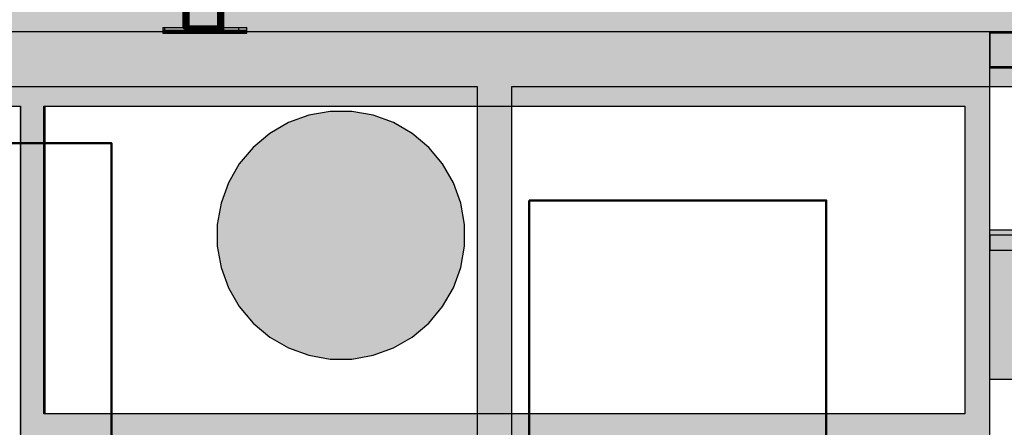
# Model space of a CAD drawing. Header units: metres. Extents: x -1 to 430, y -6 to 31.
# Tile 150 of 169: x 415.488 to 417.476, y 23.512 to 24.334. Entities that reach past the tile are written whole.
import ezdxf

# ---------------------------------------------------------------- set-up
doc = ezdxf.new("R2010")
doc.units = ezdxf.units.M
doc.linetypes.add('CONTINUA', pattern=[0])
for name, color, linetype, lineweight in [('3D P1 MURS EXISTENTS', 7, 'CONTINUA', 25), ('3D P1 MURS NOUS', 7, 'CONTINUA', 25), ('3D P1 PILAR', 7, 'CONTINUA', 25), ('3D P2 MURS', 7, 'CONTINUA', 25), ('3D P2 MURS NOUS', 7, 'CONTINUA', 25), ('3D P2 PILAR', 7, 'CONTINUA', 25), ('3D P3 MURS', 7, 'CONTINUA', 25), ('3D P3 MURS NOUS', 7, 'CONTINUA', 25), ('3D P3 PILAR', 7, 'CONTINUA', 25), ('3D P4 MURS', 7, 'CONTINUA', 25), ('3D P4 MURS NOUS', 7, 'CONTINUA', 25), ('3D P4 PILAR', 7, 'CONTINUA', 25), ('3D P5 MURS', 7, 'CONTINUA', 25), ('3D P5 MURS NOUS', 7, 'CONTINUA', 25), ('3D P5 PILAR', 7, 'CONTINUA', 25), ('3D PA MURS', 7, 'CONTINUA', 25), ('3D PA PILARS', 7, 'CONTINUA', 25), ('PA MOBLES', 7, 'CONTINUA', 25)]:
    doc.layers.add(name, color=color, linetype=linetype, lineweight=lineweight)

# ---------------------------------------------------------------- blocks, each defined once
blk = doc.blocks.new('_CLOSEDFILLED')
at = {"color": 0, "linetype": 'ByBlock', "lineweight": -2}
blk.add_solid([(-1, -0.2), (0, 0), (-1, 0.2)], dxfattribs=at)

msp = doc.modelspace()

# ---------------------------------------------------------------- hatches: boundary and pattern name
at = {"layer": '3D P1 MURS EXISTENTS', "linetype": 'CONTINUA', "lineweight": 18, "true_color": 0xa0a0a0, "transparency": 33554687}
for points in [[(417.447, 24.3095), (412.107, 24.3095), (412.107, 24.1595), (417.447, 24.1595)], [(415.487, 24.1595), (415.487, 23.5395), (415.537, 23.5395), (415.537, 24.1595)], [(417.447, 23.4895), (417.447, 24.1595), (417.397, 24.1595), (417.397, 23.4895)], [(415.487, 23.4895), (417.397, 23.4895), (417.397, 23.5395), (415.487, 23.5395)]]:
    msp.add_hatch(color=253, dxfattribs=at).paths.add_polyline_path(points)
at = {"layer": '3D P1 MURS NOUS', "linetype": 'CONTINUA', "lineweight": 18, "transparency": 33554687}
msp.add_hatch(color=220, dxfattribs=at).paths.add_polyline_path([(415.947, 24.3069), (415.947, 24.3188), (415.777, 24.3188), (415.777, 24.3069)])
at = {"layer": '3D P1 PILAR', "linetype": 'CONTINUA', "lineweight": 18, "transparency": 33554687}
msp.add_hatch(color=9, dxfattribs=at).paths.add_polyline_path([(416.1588, 24.1491), (416.1151, 24.1491), (416.0721, 24.1416), (416.0311, 24.1266), (415.9932, 24.1048), (415.9598, 24.0767), (415.9317, 24.0432), (415.9098, 24.0054), (415.8949, 23.9643), (415.8873, 23.9213), (415.8873, 23.8776), (415.8949, 23.8346), (415.9098, 23.7935), (415.9317, 23.7557), (415.9598, 23.7222), (415.9932, 23.6942), (416.0311, 23.6723), (416.0721, 23.6574), (416.1151, 23.6498), (416.1588, 23.6498), (416.2019, 23.6574), (416.2429, 23.6723), (416.2807, 23.6942), (416.3142, 23.7222), (416.3423, 23.7557), (416.3641, 23.7935), (416.3791, 23.8346), (416.3867, 23.8776), (416.3867, 23.9213), (416.3791, 23.9643), (416.3641, 24.0054), (416.3423, 24.0432), (416.3142, 24.0767), (416.2807, 24.1048), (416.2429, 24.1266), (416.2019, 24.1416)])
at = {"layer": '3D P2 MURS', "linetype": 'CONTINUA', "lineweight": 18, "true_color": 0xa0a0a0, "transparency": 33554687}
for points in [[(417.447, 24.3095), (412.107, 24.3095), (412.107, 24.1595), (410.867, 24.1595), (410.867, 24.3095), (410.831, 24.3095), (410.831, 24.1595), (417.447, 24.1595)], [(415.4896, 24.1595), (415.4896, 23.4895), (415.5396, 23.4895), (415.5396, 24.1595)], [(417.447, 23.4895), (417.447, 24.1595), (417.397, 24.1595), (417.397, 23.4895)], [(415.5396, 23.4895), (417.397, 23.4895), (417.397, 23.5395), (415.5396, 23.5395)]]:
    msp.add_hatch(color=253, dxfattribs=at).paths.add_polyline_path(points)
at = {"layer": '3D P2 MURS NOUS', "linetype": 'CONTINUA', "lineweight": 18, "transparency": 33554687}
msp.add_hatch(color=220, dxfattribs=at).paths.add_polyline_path([(415.9308, 24.3095), (415.9308, 24.3188), (415.7808, 24.3188), (415.7808, 24.3095)])
at = {"layer": '3D P2 PILAR', "linetype": 'CONTINUA', "lineweight": 18, "transparency": 33554687}
msp.add_hatch(color=9, dxfattribs=at).paths.add_polyline_path([(416.1588, 24.1491), (416.1151, 24.1491), (416.0721, 24.1416), (416.0311, 24.1266), (415.9932, 24.1048), (415.9598, 24.0767), (415.9317, 24.0432), (415.9098, 24.0054), (415.8949, 23.9643), (415.8873, 23.9213), (415.8873, 23.8776), (415.8949, 23.8346), (415.9098, 23.7935), (415.9317, 23.7557), (415.9598, 23.7222), (415.9932, 23.6942), (416.0311, 23.6723), (416.0721, 23.6574), (416.1151, 23.6498), (416.1588, 23.6498), (416.2019, 23.6574), (416.2429, 23.6723), (416.2807, 23.6942), (416.3142, 23.7222), (416.3423, 23.7557), (416.3641, 23.7935), (416.3791, 23.8346), (416.3867, 23.8776), (416.3867, 23.9213), (416.3791, 23.9643), (416.3641, 24.0054), (416.3423, 24.0432), (416.3142, 24.0767), (416.2807, 24.1048), (416.2429, 24.1266), (416.2019, 24.1416)])
at = {"layer": '3D P3 MURS', "linetype": 'CONTINUA', "lineweight": 18, "true_color": 0xa0a0a0, "transparency": 33554687}
for points in [[(417.447, 24.3095), (412.107, 24.3095), (412.107, 24.1595), (417.447, 24.1595)], [(415.487, 24.1595), (415.487, 23.4895), (415.537, 23.4895), (415.537, 24.1595)], [(417.447, 23.4895), (417.447, 24.1595), (417.397, 24.1595), (417.397, 23.4895)], [(418.2479, 23.9095), (417.447, 23.9095), (417.447, 23.6095), (418.2479, 23.6095)], [(415.537, 23.4895), (417.397, 23.4895), (417.397, 23.5395), (415.537, 23.5395)]]:
    msp.add_hatch(color=253, dxfattribs=at).paths.add_polyline_path(points)
at = {"layer": '3D P3 MURS NOUS', "linetype": 'CONTINUA', "lineweight": 18, "transparency": 33554687}
msp.add_hatch(color=220, dxfattribs=at).paths.add_polyline_path([(415.947, 24.3095), (415.947, 24.313), (415.777, 24.313), (415.777, 24.3095)])
at = {"layer": '3D P3 PILAR', "linetype": 'CONTINUA', "lineweight": 18, "transparency": 33554687}
msp.add_hatch(color=9, dxfattribs=at).paths.add_polyline_path([(416.1588, 24.1491), (416.1151, 24.1491), (416.0721, 24.1416), (416.0311, 24.1266), (415.9932, 24.1048), (415.9598, 24.0767), (415.9317, 24.0432), (415.9098, 24.0054), (415.8949, 23.9643), (415.8873, 23.9213), (415.8873, 23.8776), (415.8949, 23.8346), (415.9098, 23.7935), (415.9317, 23.7557), (415.9598, 23.7222), (415.9932, 23.6942), (416.0311, 23.6723), (416.0721, 23.6574), (416.1151, 23.6498), (416.1588, 23.6498), (416.2019, 23.6574), (416.2429, 23.6723), (416.2807, 23.6942), (416.3142, 23.7222), (416.3423, 23.7557), (416.3641, 23.7935), (416.3791, 23.8346), (416.3867, 23.8776), (416.3867, 23.9213), (416.3791, 23.9643), (416.3641, 24.0054), (416.3423, 24.0432), (416.3142, 24.0767), (416.2807, 24.1048), (416.2429, 24.1266), (416.2019, 24.1416)])
at = {"layer": '3D P4 MURS', "linetype": 'CONTINUA', "lineweight": 18, "true_color": 0xa0a0a0, "transparency": 33554687}
for points in [[(417.447, 24.3095), (410.827, 24.3095), (410.827, 24.1595), (410.867, 24.1595), (410.867, 24.3095), (412.107, 24.3095), (412.107, 24.1595), (417.447, 24.1595)], [(415.487, 24.1595), (415.487, 23.5395), (415.537, 23.5395), (415.537, 24.1595)], [(417.447, 23.4895), (417.447, 24.1595), (417.397, 24.1595), (417.397, 23.4895)], [(415.487, 23.4895), (417.397, 23.4895), (417.397, 23.5395), (415.487, 23.5395)]]:
    msp.add_hatch(color=253, dxfattribs=at).paths.add_polyline_path(points)
at = {"layer": '3D P4 MURS NOUS', "linetype": 'CONTINUA', "lineweight": 18, "transparency": 33554687}
msp.add_hatch(color=220, dxfattribs=at).paths.add_polyline_path([(415.947, 24.3095), (415.947, 24.3188), (415.777, 24.3188), (415.777, 24.3095)])
at = {"layer": '3D P4 PILAR', "linetype": 'CONTINUA', "lineweight": 18, "transparency": 33554687}
msp.add_hatch(color=9, dxfattribs=at).paths.add_polyline_path([(416.1588, 24.1491), (416.1151, 24.1491), (416.0721, 24.1416), (416.0311, 24.1266), (415.9932, 24.1048), (415.9598, 24.0767), (415.9317, 24.0432), (415.9098, 24.0054), (415.8949, 23.9643), (415.8873, 23.9213), (415.8873, 23.8776), (415.8949, 23.8346), (415.9098, 23.7935), (415.9317, 23.7557), (415.9598, 23.7222), (415.9932, 23.6942), (416.0311, 23.6723), (416.0721, 23.6574), (416.1151, 23.6498), (416.1588, 23.6498), (416.2019, 23.6574), (416.2429, 23.6723), (416.2807, 23.6942), (416.3142, 23.7222), (416.3423, 23.7557), (416.3641, 23.7935), (416.3791, 23.8346), (416.3867, 23.8776), (416.3867, 23.9213), (416.3791, 23.9643), (416.3641, 24.0054), (416.3423, 24.0432), (416.3142, 24.0767), (416.2807, 24.1048), (416.2429, 24.1266), (416.2019, 24.1416)])
at = {"layer": '3D P5 MURS', "linetype": 'CONTINUA', "lineweight": 18, "true_color": 0xa0a0a0, "transparency": 33554687}
for points in [[(417.447, 24.3095), (410.827, 24.3095), (410.827, 24.1595), (410.867, 24.1595), (410.867, 24.3095), (412.107, 24.3095), (412.107, 24.1595), (417.447, 24.1595)], [(415.487, 24.1595), (415.487, 23.5395), (415.537, 23.5395), (415.537, 24.1595)], [(417.447, 23.4895), (417.447, 24.1595), (417.397, 24.1595), (417.397, 23.4895)], [(415.487, 23.4895), (417.397, 23.4895), (417.397, 23.5395), (415.487, 23.5395)]]:
    msp.add_hatch(color=253, dxfattribs=at).paths.add_polyline_path(points)
at = {"layer": '3D P5 MURS NOUS', "linetype": 'CONTINUA', "lineweight": 18, "transparency": 33554687}
msp.add_hatch(color=220, dxfattribs=at).paths.add_polyline_path([(415.947, 24.3095), (415.947, 24.3188), (415.777, 24.3188), (415.777, 24.3095)])
at = {"layer": '3D P5 PILAR', "linetype": 'CONTINUA', "lineweight": 18, "transparency": 33554687}
msp.add_hatch(color=9, dxfattribs=at).paths.add_polyline_path([(416.1588, 24.1491), (416.1151, 24.1491), (416.0721, 24.1416), (416.0311, 24.1266), (415.9932, 24.1048), (415.9598, 24.0767), (415.9317, 24.0432), (415.9098, 24.0054), (415.8949, 23.9643), (415.8873, 23.9213), (415.8873, 23.8776), (415.8949, 23.8346), (415.9098, 23.7935), (415.9317, 23.7557), (415.9598, 23.7222), (415.9932, 23.6942), (416.0311, 23.6723), (416.0721, 23.6574), (416.1151, 23.6498), (416.1588, 23.6498), (416.2019, 23.6574), (416.2429, 23.6723), (416.2807, 23.6942), (416.3142, 23.7222), (416.3423, 23.7557), (416.3641, 23.7935), (416.3791, 23.8346), (416.3867, 23.8776), (416.3867, 23.9213), (416.3791, 23.9643), (416.3641, 24.0054), (416.3423, 24.0432), (416.3142, 24.0767), (416.2807, 24.1048), (416.2429, 24.1266), (416.2019, 24.1416)])
at = {"layer": '3D PA MURS', "linetype": 'CONTINUA', "lineweight": 18, "true_color": 0xa0a0a0, "transparency": 33554687}
for points in [[(421.1369, 24.3496), (414.4369, 24.3496), (414.4369, 24.1996), (421.1369, 24.1996)], [(416.412, 24.1996), (416.412, 20.2895), (416.482, 20.2895), (416.482, 24.1996)]]:
    msp.add_hatch(color=253, dxfattribs=at).paths.add_polyline_path(points)
at = {"layer": '3D PA PILARS', "linetype": 'CONTINUA', "lineweight": 18, "transparency": 33554687}
msp.add_hatch(color=9, dxfattribs=at).paths.add_polyline_path([(416.1589, 24.1492), (416.1152, 24.1492), (416.0721, 24.1416), (416.0311, 24.1266), (415.9933, 24.1048), (415.9598, 24.0767), (415.9317, 24.0432), (415.9099, 24.0054), (415.8949, 23.9644), (415.8873, 23.9213), (415.8873, 23.8776), (415.8949, 23.8346), (415.9099, 23.7936), (415.9317, 23.7557), (415.9598, 23.7223), (415.9933, 23.6942), (416.0311, 23.6723), (416.0721, 23.6574), (416.1152, 23.6498), (416.1589, 23.6498), (416.2019, 23.6574), (416.2429, 23.6723), (416.2808, 23.6942), (416.3142, 23.7223), (416.3423, 23.7557), (416.3642, 23.7936), (416.3791, 23.8346), (416.3867, 23.8776), (416.3867, 23.9213), (416.3791, 23.9644), (416.3642, 24.0054), (416.3423, 24.0432), (416.3142, 24.0767), (416.2808, 24.1048), (416.2429, 24.1266), (416.2019, 24.1416)])

# ---------------------------------------------------------------- linework, layer by layer
at = {"layer": '3D P1 MURS EXISTENTS', "color": 7, "linetype": 'CONTINUA', "lineweight": 25, "transparency": 33554687}
for p, q in [((417.447, 24.3095), (412.107, 24.3095)), ((418.947, 24.3095), (417.447, 24.3095)), ((417.447, 24.3095), (417.447, 24.2395)), ((417.447, 24.2395), (417.447, 24.3095)), ((417.447, 24.2395), (418.947, 24.2395)), ((417.447, 24.1595), (417.447, 24.2395)), ((415.537, 23.5395), (415.537, 24.1595)), ((415.537, 24.1595), (417.397, 24.1595)), ((417.397, 24.1595), (417.397, 23.5395)), ((417.447, 23.4895), (417.447, 24.1595)), ((417.397, 23.5395), (415.537, 23.5395))]:
    msp.add_line(p, q, dxfattribs=at)
at = {"layer": '3D P1 MURS NOUS', "color": 7, "linetype": 'CONTINUA', "lineweight": 25, "transparency": 33554687}
for p, q in [((415.777, 24.3188), (415.947, 24.3188)), ((415.777, 24.3188), (415.777, 24.3069)), ((415.947, 24.3069), (415.947, 24.3188)), ((415.777, 24.3069), (415.947, 24.3069))]:
    msp.add_line(p, q, dxfattribs=at)
at = {"layer": '3D P1 MURS NOUS', "color": 240, "linetype": 'CONTINUA', "lineweight": 140, "transparency": 33554687}
msp.add_lwpolyline([(415.827, 24.3888), (415.827, 24.3188), (415.897, 24.3188), (415.897, 24.3888), (415.827, 24.3888)], close=True, dxfattribs=at)
at = {"layer": '3D P1 PILAR', "color": 7, "linetype": 'CONTINUA', "lineweight": 25, "transparency": 33554687}
for p, q in [((416.0721, 24.1416), (416.0311, 24.1266)), ((416.1151, 24.1491), (416.0721, 24.1416)), ((416.1588, 24.1491), (416.1151, 24.1491)), ((416.2019, 24.1416), (416.1588, 24.1491)), ((416.2429, 24.1266), (416.2019, 24.1416)), ((416.0311, 24.1266), (415.9932, 24.1048)), ((416.2807, 24.1048), (416.2429, 24.1266)), ((415.9932, 24.1048), (415.9598, 24.0767)), ((416.3142, 24.0767), (416.2807, 24.1048)), ((415.9598, 24.0767), (415.9317, 24.0432)), ((416.3423, 24.0432), (416.3142, 24.0767)), ((415.9317, 24.0432), (415.9098, 24.0054)), ((416.3641, 24.0054), (416.3423, 24.0432)), ((415.9098, 24.0054), (415.8949, 23.9643)), ((416.3791, 23.9643), (416.3641, 24.0054)), ((415.8949, 23.9643), (415.8873, 23.9213)), ((416.3867, 23.9213), (416.3791, 23.9643)), ((415.8873, 23.9213), (415.8873, 23.8776)), ((416.3867, 23.8776), (416.3867, 23.9213)), ((415.8873, 23.8776), (415.8949, 23.8346)), ((416.3791, 23.8346), (416.3867, 23.8776)), ((415.8949, 23.8346), (415.9098, 23.7935)), ((416.3641, 23.7935), (416.3791, 23.8346)), ((415.9098, 23.7935), (415.9317, 23.7557)), ((416.3423, 23.7557), (416.3641, 23.7935)), ((415.9317, 23.7557), (415.9598, 23.7222)), ((416.3142, 23.7222), (416.3423, 23.7557)), ((415.9598, 23.7222), (415.9932, 23.6942)), ((416.2807, 23.6942), (416.3142, 23.7222)), ((415.9932, 23.6942), (416.0311, 23.6723)), ((416.2429, 23.6723), (416.2807, 23.6942)), ((416.0311, 23.6723), (416.0721, 23.6574)), ((416.2019, 23.6574), (416.2429, 23.6723)), ((416.0721, 23.6574), (416.1151, 23.6498)), ((416.1151, 23.6498), (416.1588, 23.6498)), ((416.1588, 23.6498), (416.2019, 23.6574))]:
    msp.add_line(p, q, dxfattribs=at)
at = {"layer": '3D P2 MURS', "color": 7, "linetype": 'CONTINUA', "lineweight": 25, "transparency": 33554687}
for p, q in [((417.447, 24.3095), (412.107, 24.3095)), ((417.447, 24.3069), (417.447, 24.3095)), ((418.5926, 24.3069), (417.447, 24.3069)), ((417.447, 24.3069), (417.447, 24.2369)), ((417.447, 24.2369), (417.447, 24.3069)), ((417.447, 24.2369), (418.5926, 24.2369)), ((417.447, 24.1595), (417.447, 24.2369)), ((410.831, 24.1595), (415.4896, 24.1595)), ((415.4896, 24.1595), (415.4896, 23.4895)), ((415.5396, 23.5395), (415.5396, 24.1595)), ((415.5396, 24.1595), (417.397, 24.1595)), ((417.397, 24.1595), (417.397, 23.5395)), ((417.447, 23.4895), (417.447, 24.1595)), ((417.397, 23.5395), (415.5396, 23.5395))]:
    msp.add_line(p, q, dxfattribs=at)
at = {"layer": '3D P2 MURS NOUS', "color": 7, "linetype": 'CONTINUA', "lineweight": 25, "transparency": 33554687}
for p, q in [((415.7808, 24.3188), (415.9308, 24.3188)), ((415.7808, 24.3188), (415.7808, 24.3095)), ((415.9308, 24.3095), (415.9308, 24.3188)), ((415.7808, 24.3095), (415.9308, 24.3095))]:
    msp.add_line(p, q, dxfattribs=at)
at = {"layer": '3D P2 MURS NOUS', "color": 240, "linetype": 'CONTINUA', "lineweight": 140, "transparency": 33554687}
msp.add_lwpolyline([(415.8208, 24.3888), (415.8208, 24.3188), (415.8908, 24.3188), (415.8908, 24.3888), (415.8208, 24.3888)], close=True, dxfattribs=at)
at = {"layer": '3D P2 PILAR', "color": 7, "linetype": 'CONTINUA', "lineweight": 25, "transparency": 33554687}
for p, q in [((416.0721, 24.1416), (416.0311, 24.1266)), ((416.1151, 24.1491), (416.0721, 24.1416)), ((416.1588, 24.1491), (416.1151, 24.1491)), ((416.2019, 24.1416), (416.1588, 24.1491)), ((416.2429, 24.1266), (416.2019, 24.1416)), ((416.0311, 24.1266), (415.9932, 24.1048)), ((416.2807, 24.1048), (416.2429, 24.1266)), ((415.9932, 24.1048), (415.9598, 24.0767)), ((416.3142, 24.0767), (416.2807, 24.1048)), ((415.9598, 24.0767), (415.9317, 24.0432)), ((416.3423, 24.0432), (416.3142, 24.0767)), ((415.9317, 24.0432), (415.9098, 24.0054)), ((416.3641, 24.0054), (416.3423, 24.0432)), ((415.9098, 24.0054), (415.8949, 23.9643)), ((416.3791, 23.9643), (416.3641, 24.0054)), ((415.8949, 23.9643), (415.8873, 23.9213)), ((416.3867, 23.9213), (416.3791, 23.9643)), ((415.8873, 23.9213), (415.8873, 23.8776)), ((416.3867, 23.8776), (416.3867, 23.9213)), ((415.8873, 23.8776), (415.8949, 23.8346)), ((416.3791, 23.8346), (416.3867, 23.8776)), ((415.8949, 23.8346), (415.9098, 23.7935)), ((416.3641, 23.7935), (416.3791, 23.8346)), ((415.9098, 23.7935), (415.9317, 23.7557)), ((416.3423, 23.7557), (416.3641, 23.7935)), ((415.9317, 23.7557), (415.9598, 23.7222)), ((416.3142, 23.7222), (416.3423, 23.7557)), ((415.9598, 23.7222), (415.9932, 23.6942)), ((416.2807, 23.6942), (416.3142, 23.7222)), ((415.9932, 23.6942), (416.0311, 23.6723)), ((416.2429, 23.6723), (416.2807, 23.6942)), ((416.0311, 23.6723), (416.0721, 23.6574)), ((416.2019, 23.6574), (416.2429, 23.6723)), ((416.0721, 23.6574), (416.1151, 23.6498)), ((416.1151, 23.6498), (416.1588, 23.6498)), ((416.1588, 23.6498), (416.2019, 23.6574))]:
    msp.add_line(p, q, dxfattribs=at)
at = {"layer": '3D P3 MURS', "color": 7, "linetype": 'CONTINUA', "lineweight": 25, "transparency": 33554687}
for p, q in [((417.447, 24.3095), (412.107, 24.3095)), ((417.447, 24.1595), (417.447, 24.3095)), ((415.537, 23.5395), (415.537, 24.1595)), ((415.537, 24.1595), (417.397, 24.1595)), ((417.397, 24.1595), (417.397, 23.5395)), ((417.447, 23.9095), (417.447, 24.1595)), ((418.2479, 23.9095), (417.447, 23.9095)), ((417.447, 23.6095), (418.2479, 23.6095)), ((417.447, 23.4895), (417.447, 23.6095)), ((417.397, 23.5395), (415.537, 23.5395))]:
    msp.add_line(p, q, dxfattribs=at)
at = {"layer": '3D P3 MURS NOUS', "color": 7, "linetype": 'CONTINUA', "lineweight": 25, "transparency": 33554687}
for p, q in [((415.777, 24.313), (415.947, 24.313)), ((415.777, 24.313), (415.777, 24.3095)), ((415.777, 24.3095), (415.947, 24.3095)), ((415.947, 24.3095), (415.947, 24.313))]:
    msp.add_line(p, q, dxfattribs=at)
at = {"layer": '3D P3 MURS NOUS', "color": 240, "linetype": 'CONTINUA', "lineweight": 140, "transparency": 33554687}
msp.add_lwpolyline([(415.827, 24.383), (415.827, 24.313), (415.897, 24.313), (415.897, 24.383), (415.827, 24.383)], close=True, dxfattribs=at)
at = {"layer": '3D P3 PILAR', "color": 7, "linetype": 'CONTINUA', "lineweight": 25, "transparency": 33554687}
for p, q in [((416.0721, 24.1416), (416.0311, 24.1266)), ((416.1151, 24.1491), (416.0721, 24.1416)), ((416.1588, 24.1491), (416.1151, 24.1491)), ((416.2019, 24.1416), (416.1588, 24.1491)), ((416.2429, 24.1266), (416.2019, 24.1416)), ((416.0311, 24.1266), (415.9932, 24.1048)), ((416.2807, 24.1048), (416.2429, 24.1266)), ((415.9932, 24.1048), (415.9598, 24.0767)), ((416.3142, 24.0767), (416.2807, 24.1048)), ((415.9598, 24.0767), (415.9317, 24.0432)), ((416.3423, 24.0432), (416.3142, 24.0767)), ((415.9317, 24.0432), (415.9098, 24.0054)), ((416.3641, 24.0054), (416.3423, 24.0432)), ((415.9098, 24.0054), (415.8949, 23.9643)), ((416.3791, 23.9643), (416.3641, 24.0054)), ((415.8949, 23.9643), (415.8873, 23.9213)), ((416.3867, 23.9213), (416.3791, 23.9643)), ((415.8873, 23.9213), (415.8873, 23.8776)), ((416.3867, 23.8776), (416.3867, 23.9213)), ((415.8873, 23.8776), (415.8949, 23.8346)), ((416.3791, 23.8346), (416.3867, 23.8776)), ((415.8949, 23.8346), (415.9098, 23.7935)), ((416.3641, 23.7935), (416.3791, 23.8346)), ((415.9098, 23.7935), (415.9317, 23.7557)), ((416.3423, 23.7557), (416.3641, 23.7935)), ((415.9317, 23.7557), (415.9598, 23.7222)), ((416.3142, 23.7222), (416.3423, 23.7557)), ((415.9598, 23.7222), (415.9932, 23.6942)), ((416.2807, 23.6942), (416.3142, 23.7222)), ((415.9932, 23.6942), (416.0311, 23.6723)), ((416.2429, 23.6723), (416.2807, 23.6942)), ((416.0311, 23.6723), (416.0721, 23.6574)), ((416.2019, 23.6574), (416.2429, 23.6723)), ((416.0721, 23.6574), (416.1151, 23.6498)), ((416.1151, 23.6498), (416.1588, 23.6498)), ((416.1588, 23.6498), (416.2019, 23.6574))]:
    msp.add_line(p, q, dxfattribs=at)
at = {"layer": '3D P4 MURS', "color": 7, "linetype": 'CONTINUA', "lineweight": 25, "transparency": 33554687}
for p, q in [((417.447, 24.3095), (410.827, 24.3095)), ((417.447, 24.1827), (417.447, 24.3095)), ((417.447, 24.1595), (417.447, 24.1827)), ((415.537, 24.1595), (417.397, 24.1595)), ((415.537, 23.5395), (415.537, 24.1595)), ((417.397, 24.1595), (417.397, 23.5395)), ((417.447, 23.8995), (417.447, 24.1595)), ((417.447, 23.8695), (417.447, 23.8995)), ((418.1311, 23.8995), (417.447, 23.8995)), ((417.447, 23.8995), (417.447, 23.8695)), ((417.447, 23.4895), (417.447, 23.8695)), ((417.447, 23.8695), (418.1311, 23.8695)), ((417.397, 23.5395), (415.537, 23.5395))]:
    msp.add_line(p, q, dxfattribs=at)
at = {"layer": '3D P4 MURS NOUS', "color": 7, "linetype": 'CONTINUA', "lineweight": 25, "transparency": 33554687}
for p, q in [((415.777, 24.3188), (415.947, 24.3188)), ((415.777, 24.3188), (415.777, 24.3095)), ((415.947, 24.3095), (415.947, 24.3188)), ((415.777, 24.3095), (415.947, 24.3095))]:
    msp.add_line(p, q, dxfattribs=at)
at = {"layer": '3D P4 MURS NOUS', "color": 240, "linetype": 'CONTINUA', "lineweight": 140, "transparency": 33554687}
msp.add_lwpolyline([(415.897, 24.3688), (415.877, 24.3688), (415.877, 24.3888), (415.827, 24.3888), (415.827, 24.3188), (415.897, 24.3188), (415.897, 24.3688)], close=True, dxfattribs=at)
at = {"layer": '3D P4 PILAR', "color": 7, "linetype": 'CONTINUA', "lineweight": 25, "transparency": 33554687}
for p, q in [((416.0721, 24.1416), (416.0311, 24.1266)), ((416.1151, 24.1491), (416.0721, 24.1416)), ((416.1588, 24.1491), (416.1151, 24.1491)), ((416.2019, 24.1416), (416.1588, 24.1491)), ((416.2429, 24.1266), (416.2019, 24.1416)), ((416.0311, 24.1266), (415.9932, 24.1048)), ((416.2807, 24.1048), (416.2429, 24.1266)), ((415.9932, 24.1048), (415.9598, 24.0767)), ((416.3142, 24.0767), (416.2807, 24.1048)), ((415.9598, 24.0767), (415.9317, 24.0432)), ((416.3423, 24.0432), (416.3142, 24.0767)), ((415.9317, 24.0432), (415.9098, 24.0054)), ((416.3641, 24.0054), (416.3423, 24.0432)), ((415.9098, 24.0054), (415.8949, 23.9643)), ((416.3791, 23.9643), (416.3641, 24.0054)), ((415.8949, 23.9643), (415.8873, 23.9213)), ((416.3867, 23.9213), (416.3791, 23.9643)), ((415.8873, 23.9213), (415.8873, 23.8776)), ((416.3867, 23.8776), (416.3867, 23.9213)), ((415.8873, 23.8776), (415.8949, 23.8346)), ((416.3791, 23.8346), (416.3867, 23.8776)), ((415.8949, 23.8346), (415.9098, 23.7935)), ((416.3641, 23.7935), (416.3791, 23.8346)), ((415.9098, 23.7935), (415.9317, 23.7557)), ((416.3423, 23.7557), (416.3641, 23.7935)), ((415.9317, 23.7557), (415.9598, 23.7222)), ((416.3142, 23.7222), (416.3423, 23.7557)), ((415.9598, 23.7222), (415.9932, 23.6942)), ((416.2807, 23.6942), (416.3142, 23.7222)), ((415.9932, 23.6942), (416.0311, 23.6723)), ((416.2429, 23.6723), (416.2807, 23.6942)), ((416.0311, 23.6723), (416.0721, 23.6574)), ((416.2019, 23.6574), (416.2429, 23.6723)), ((416.0721, 23.6574), (416.1151, 23.6498)), ((416.1151, 23.6498), (416.1588, 23.6498)), ((416.1588, 23.6498), (416.2019, 23.6574))]:
    msp.add_line(p, q, dxfattribs=at)
at = {"layer": '3D P5 MURS', "color": 7, "linetype": 'CONTINUA', "lineweight": 25, "transparency": 33554687}
for p, q in [((417.447, 24.3095), (410.827, 24.3095)), ((417.447, 24.1595), (417.447, 24.3095)), ((415.537, 24.1595), (417.397, 24.1595)), ((415.537, 23.5395), (415.537, 24.1595)), ((417.397, 24.1595), (417.397, 23.5395)), ((417.447, 23.8995), (417.447, 24.1595)), ((418.1305, 23.8995), (417.447, 23.8995)), ((417.447, 23.8995), (417.447, 23.8695)), ((417.447, 23.8695), (417.447, 23.8995)), ((417.447, 23.8695), (418.1305, 23.8695)), ((417.447, 23.4895), (417.447, 23.8695)), ((417.397, 23.5395), (415.537, 23.5395))]:
    msp.add_line(p, q, dxfattribs=at)
at = {"layer": '3D P5 MURS NOUS', "color": 7, "linetype": 'CONTINUA', "lineweight": 25, "transparency": 33554687}
for p, q in [((415.777, 24.3188), (415.947, 24.3188)), ((415.777, 24.3188), (415.777, 24.3095)), ((415.947, 24.3095), (415.947, 24.3188)), ((415.777, 24.3095), (415.947, 24.3095))]:
    msp.add_line(p, q, dxfattribs=at)
at = {"layer": '3D P5 MURS NOUS', "color": 240, "linetype": 'CONTINUA', "lineweight": 140, "transparency": 33554687}
msp.add_lwpolyline([(415.827, 24.3888), (415.827, 24.3188), (415.897, 24.3188), (415.897, 24.3888), (415.827, 24.3888)], close=True, dxfattribs=at)
at = {"layer": '3D P5 PILAR', "color": 7, "linetype": 'CONTINUA', "lineweight": 25, "transparency": 33554687}
for p, q in [((416.0721, 24.1416), (416.0311, 24.1266)), ((416.1151, 24.1491), (416.0721, 24.1416)), ((416.1588, 24.1491), (416.1151, 24.1491)), ((416.2019, 24.1416), (416.1588, 24.1491)), ((416.2429, 24.1266), (416.2019, 24.1416)), ((416.0311, 24.1266), (415.9932, 24.1048)), ((416.2807, 24.1048), (416.2429, 24.1266)), ((415.9932, 24.1048), (415.9598, 24.0767)), ((416.3142, 24.0767), (416.2807, 24.1048)), ((415.9598, 24.0767), (415.9317, 24.0432)), ((416.3423, 24.0432), (416.3142, 24.0767)), ((415.9317, 24.0432), (415.9098, 24.0054)), ((416.3641, 24.0054), (416.3423, 24.0432)), ((415.9098, 24.0054), (415.8949, 23.9643)), ((416.3791, 23.9643), (416.3641, 24.0054)), ((415.8949, 23.9643), (415.8873, 23.9213)), ((416.3867, 23.9213), (416.3791, 23.9643)), ((415.8873, 23.9213), (415.8873, 23.8776)), ((416.3867, 23.8776), (416.3867, 23.9213)), ((415.8873, 23.8776), (415.8949, 23.8346)), ((416.3791, 23.8346), (416.3867, 23.8776)), ((415.8949, 23.8346), (415.9098, 23.7935)), ((416.3641, 23.7935), (416.3791, 23.8346)), ((415.9098, 23.7935), (415.9317, 23.7557)), ((416.3423, 23.7557), (416.3641, 23.7935)), ((415.9317, 23.7557), (415.9598, 23.7222)), ((416.3142, 23.7222), (416.3423, 23.7557)), ((415.9598, 23.7222), (415.9932, 23.6942)), ((416.2807, 23.6942), (416.3142, 23.7222)), ((415.9932, 23.6942), (416.0311, 23.6723)), ((416.2429, 23.6723), (416.2807, 23.6942)), ((416.0311, 23.6723), (416.0721, 23.6574)), ((416.2019, 23.6574), (416.2429, 23.6723)), ((416.0721, 23.6574), (416.1151, 23.6498)), ((416.1151, 23.6498), (416.1588, 23.6498)), ((416.1588, 23.6498), (416.2019, 23.6574))]:
    msp.add_line(p, q, dxfattribs=at)
at = {"layer": '3D PA MURS', "color": 7, "linetype": 'CONTINUA', "lineweight": 25, "transparency": 33554687}
for p, q in [((414.4369, 24.1996), (416.412, 24.1996)), ((416.412, 24.1996), (416.412, 20.2895)), ((416.482, 20.2895), (416.482, 24.1996)), ((416.482, 24.1996), (421.1369, 24.1996))]:
    msp.add_line(p, q, dxfattribs=at)
at = {"layer": '3D PA PILARS', "color": 7, "linetype": 'CONTINUA', "lineweight": 25, "transparency": 33554687}
for p, q in [((416.0721, 24.1416), (416.0311, 24.1266)), ((416.1152, 24.1492), (416.0721, 24.1416)), ((416.1589, 24.1492), (416.1152, 24.1492)), ((416.2019, 24.1416), (416.1589, 24.1492)), ((416.2429, 24.1266), (416.2019, 24.1416)), ((416.0311, 24.1266), (415.9933, 24.1048)), ((416.2808, 24.1048), (416.2429, 24.1266)), ((415.9933, 24.1048), (415.9598, 24.0767)), ((416.3142, 24.0767), (416.2808, 24.1048)), ((415.9598, 24.0767), (415.9317, 24.0432)), ((416.3423, 24.0432), (416.3142, 24.0767)), ((415.9317, 24.0432), (415.9099, 24.0054)), ((416.3642, 24.0054), (416.3423, 24.0432)), ((415.9099, 24.0054), (415.8949, 23.9644)), ((416.3791, 23.9644), (416.3642, 24.0054)), ((415.8949, 23.9644), (415.8873, 23.9213)), ((416.3867, 23.9213), (416.3791, 23.9644)), ((415.8873, 23.9213), (415.8873, 23.8776)), ((416.3867, 23.8776), (416.3867, 23.9213)), ((415.8873, 23.8776), (415.8949, 23.8346)), ((416.3791, 23.8346), (416.3867, 23.8776)), ((415.8949, 23.8346), (415.9099, 23.7936)), ((416.3642, 23.7936), (416.3791, 23.8346)), ((415.9099, 23.7936), (415.9317, 23.7557)), ((416.3423, 23.7557), (416.3642, 23.7936)), ((415.9317, 23.7557), (415.9598, 23.7223)), ((416.3142, 23.7223), (416.3423, 23.7557)), ((415.9598, 23.7223), (415.9933, 23.6942)), ((416.2808, 23.6942), (416.3142, 23.7223)), ((415.9933, 23.6942), (416.0311, 23.6723)), ((416.2429, 23.6723), (416.2808, 23.6942)), ((416.0311, 23.6723), (416.0721, 23.6574)), ((416.2019, 23.6574), (416.2429, 23.6723)), ((416.0721, 23.6574), (416.1152, 23.6498)), ((416.1152, 23.6498), (416.1589, 23.6498)), ((416.1589, 23.6498), (416.2019, 23.6574))]:
    msp.add_line(p, q, dxfattribs=at)
at = {"layer": 'PA MOBLES', "color": 202, "linetype": 'CONTINUA', "lineweight": 50, "transparency": 33554687}
msp.add_lwpolyline([(413.8827, 24.0855), (413.8827, 22.4855), (414.6767, 22.4855), (414.6767, 23.4859), (415.6735, 23.4859), (415.6735, 24.0855), (413.8827, 24.0855)], close=True, dxfattribs=at)
at = {"layer": 'PA MOBLES', "lineweight": 50, "transparency": 33554687}
msp.add_lwpolyline([(416.5169, 23.9696), (417.1169, 23.9696), (417.1169, 23.1696), (416.5169, 23.1696), (416.5169, 23.9696)], close=True, dxfattribs=at)

# ---------------------------------------------------------------- block references
at = {"layer": '3D P1 PILAR', "color": 7, "linetype": 'CONTINUA', "lineweight": 25, "transparency": 33554687, "xscale": 0.0002666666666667, "yscale": 0.0002666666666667, "zscale": 0.0002666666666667}
msp.add_blockref('_CLOSEDFILLED', (416.137, 23.8995), dxfattribs=at)
at = {"layer": '3D P2 PILAR', "color": 7, "linetype": 'CONTINUA', "lineweight": 25, "transparency": 33554687, "xscale": 0.0002666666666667, "yscale": 0.0002666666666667, "zscale": 0.0002666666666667}
msp.add_blockref('_CLOSEDFILLED', (416.137, 23.8995), dxfattribs=at)
at = {"layer": '3D P3 PILAR', "color": 7, "linetype": 'CONTINUA', "lineweight": 25, "transparency": 33554687, "xscale": 0.0002666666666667, "yscale": 0.0002666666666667, "zscale": 0.0002666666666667}
msp.add_blockref('_CLOSEDFILLED', (416.137, 23.8995), dxfattribs=at)
at = {"layer": '3D P4 PILAR', "color": 7, "linetype": 'CONTINUA', "lineweight": 25, "transparency": 33554687, "xscale": 0.0002666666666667, "yscale": 0.0002666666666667, "zscale": 0.0002666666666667}
msp.add_blockref('_CLOSEDFILLED', (416.137, 23.8995), dxfattribs=at)
at = {"layer": '3D P5 PILAR', "color": 7, "linetype": 'CONTINUA', "lineweight": 25, "transparency": 33554687, "xscale": 0.0002666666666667, "yscale": 0.0002666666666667, "zscale": 0.0002666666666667}
msp.add_blockref('_CLOSEDFILLED', (416.137, 23.8995), dxfattribs=at)
at = {"layer": '3D PA PILARS', "color": 7, "linetype": 'CONTINUA', "lineweight": 25, "transparency": 33554687, "xscale": 0.0002666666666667, "yscale": 0.0002666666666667, "zscale": 0.0002666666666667}
msp.add_blockref('_CLOSEDFILLED', (416.137, 23.8995), dxfattribs=at)

doc.saveas('drawing.dxf')
